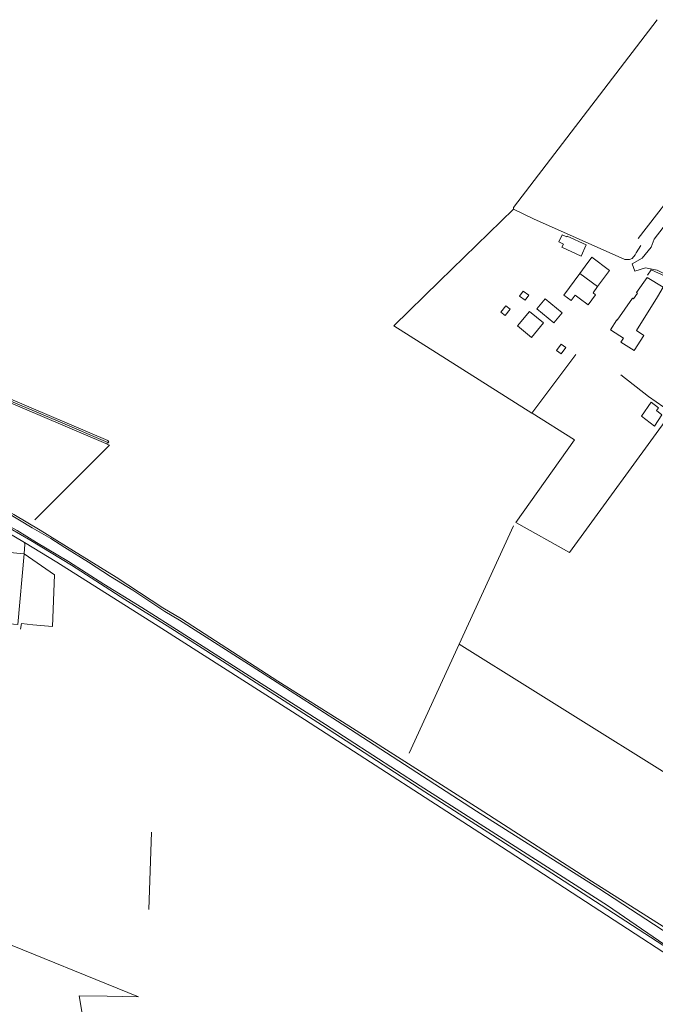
# Model space of a CAD drawing. Extents: x 177628 to 188968, y 384226 to 390673.
# Tile 105 of 256: x 182542 to 182826, y 387154 to 387593. Entities that reach past the tile are written whole.
import ezdxf

# ---------------------------------------------------------------- set-up
doc = ezdxf.new("R2010")
doc.units = 0
for name, color, linetype, lineweight in [('B01_F', 14, 'Continuous', 9), ('B01_T', 14, 'Continuous', 9), ('B02_F', 14, 'Continuous', 9), ('B02_T', 14, 'Continuous', 9), ('B07_D', 14, 'Continuous', 9), ('B11_S', 14, 'Continuous', 9), ('B14_F', 14, 'Continuous', 9), ('T02_F', 253, 'RASTER', 9), ('T03_F', 253, 'Continuous', 9), ('T04_F', 253, 'HAAG', 9), ('T07_F', 253, 'Continuous', 9), ('T09_F', 253, 'Continuous', 9), ('T22_F', 253, 'Continuous', 9), ('V00_F', 8, 'Continuous', 9), ('V06_T', 8, 'Continuous', 9), ('W01_F', 253, 'Continuous', 9)]:
    doc.layers.add(name, color=color, linetype=linetype, lineweight=lineweight)
doc.linetypes.add('HAAG', pattern='A,4,-1,[5,TOPOCAD.SHX,S=0.35,R=0,X=-0.35,Y=-0.35],-1', length=6)
doc.linetypes.add('RASTER', pattern='A,4,-1,[4,TOPOCAD.SHX,S=0.5,R=0,X=-0.5,Y=0],-1', length=6)

msp = doc.modelspace()

# ---------------------------------------------------------------- linework, layer by layer
at = {"layer": 'B01_F', "linetype": 'Continuous'}
msp.add_lwpolyline([(182817.818, 387454.271), (182827.204, 387469.372)], dxfattribs=at)
at = {"layer": 'B01_T', "linetype": 'Continuous'}
for points in [[(182794.91, 387482.96), (182797.873, 387486.987), (182805.808, 387481.149), (182800.471, 387473.895)], [(182827.204, 387469.372), (182829.843, 387473.618), (182822.719, 387478.045), (182817.925, 387471.261), (182818.292, 387471.001), (182816.506, 387468.466), (182816.138, 387468.726), (182809.211, 387458.937), (182809.025, 387459.06), (182806.213, 387454.663), (182810.426, 387451.969)], [(182800.471, 387473.895), (182798.449, 387471.147), (182799.619, 387470.287), (182796.303, 387465.78), (182792.275, 387468.743)]]:
    msp.add_lwpolyline(points, dxfattribs=at)
at = {"layer": 'B02_F', "linetype": 'Continuous'}
msp.add_lwpolyline([(182786.928, 387496.487), (182795.434, 387492.53), (182793.096, 387487.506), (182784.59, 387491.463)], dxfattribs=at)
at = {"layer": 'B02_T', "linetype": 'Continuous'}
msp.add_lwpolyline([(182544.287, 387354.544), (182536.221, 387355.295), (182533.342, 387323.609), (182541.406, 387323.017), (182544.287, 387354.544)], dxfattribs=at)
at = {"layer": 'B07_D', "linetype": 'Continuous'}
msp.add_lwpolyline([(182800.471, 387473.895), (182792.536, 387479.733)], dxfattribs=at)
at = {"layer": 'B11_S', "linetype": 'Continuous'}
for points in [[(182792.275, 387468.743), (182790.493, 387470.054), (182788.742, 387467.674), (182785.447, 387470.098), (182792.536, 387479.733)], [(182792.536, 387479.733), (182794.91, 387482.96)], [(182817.818, 387454.271), (182821.153, 387452.138), (182816.806, 387445.341), (182810.898, 387449.119), (182812.055, 387450.928), (182810.426, 387451.969)]]:
    msp.add_lwpolyline(points, dxfattribs=at)
at = {"layer": 'B14_F', "linetype": 'Continuous'}
for points in [[(182786.928, 387496.487), (182786.745, 387496.093), (182784.649, 387497.068), (182783.165, 387493.877), (182785.26, 387492.902), (182784.59, 387491.463)], [(182768.11, 387467.823), (182769.718, 387470.13), (182767.179, 387471.899), (182765.571, 387469.591), (182768.11, 387467.823)], [(182781.015, 387457.737), (182784.698, 387462.252), (182777.06, 387468.483), (182773.377, 387463.968), (182781.015, 387457.737)], [(182759.185, 387461.041), (182761.417, 387463.861), (182759.525, 387465.358), (182757.293, 387462.537), (182759.185, 387461.041)], [(182776.319, 387457.695), (182770.108, 387462.853), (182764.697, 387456.338), (182770.908, 387451.18), (182776.319, 387457.695)], [(182784.224, 387443.936), (182786.25, 387446.765), (182784.153, 387448.268), (182782.126, 387445.438), (182784.224, 387443.936)], [(182825.954, 387411.648), (182829.234, 387416.627), (182826.792, 387418.561), (182827.638, 387419.842), (182824.487, 387422.289), (182820.094, 387416.07), (182825.954, 387411.648)]]:
    msp.add_lwpolyline(points, dxfattribs=at)
at = {"layer": 'T02_F', "linetype": 'RASTER'}
for points in [[(182548.124, 387322.974), (182543.044, 387323.433), (182542.619, 387320.953)], [(182581.349, 387157.081), (182595.3, 387156.868), (182529.242, 387183.628), (182529.982, 387224.924), (182528.92, 387228.639), (182529.255, 387261.376), (182519.517, 387278.275), (182477.631, 387281.587)], [(182561.019, 387131.201), (182567.796, 387131.294), (182567.829, 387138.235), (182570.698, 387140.201), (182571.463, 387141.403), (182568.802, 387157.236)]]:
    msp.add_lwpolyline(points, dxfattribs=at)
at = {"layer": 'T03_F', "linetype": 'Continuous'}
for points in [[(182548.979, 387369.739), (182582.395, 387403.092), (182581.179, 387403.559)], [(182490.544, 387339.322), (182491.657, 387351.616), (182491.657, 387352.771), (182487.551, 387355.048), (182483.601, 387356.451), (182485.006, 387372.416), (182485.943, 387380.144), (182490.349, 387379.984), (182496.979, 387379.127), (182505.375, 387377.585), (182514.956, 387374.45), (182525.437, 387369.977), (182535.65, 387364.861), (182544.451, 387359.661)], [(182544.451, 387359.661), (182544.623, 387358.946), (182544.287, 387354.544)], [(182844.357, 387164.743), (182845.37, 387166.589), (182757.506, 387223.768), (182669.553, 387280.66), (182605.827, 387321.329), (182558.855, 387350.851), (182544.451, 387359.661)], [(182544.287, 387354.544), (182557.844, 387345.245), (182556.864, 387322.215), (182548.124, 387322.974)]]:
    msp.add_lwpolyline(points, dxfattribs=at)
at = {"layer": 'T04_F', "linetype": 'HAAG'}
for points in [[(182762.994, 387508.438), (182762.865, 387509.185), (182827.098, 387593.065)], [(182818.632, 387495.36), (182839.666, 387522.511), (182836.384, 387525.199), (182842.789, 387532.856)], [(182762.994, 387508.438), (182729.861, 387476.34), (182709.48, 387456.338), (182771.181, 387417.343), (182790.733, 387443.547)], [(182819.77, 387492.277), (182817.707, 387489.012), (182817.247, 387488.017), (182815.87, 387486.468), (182814.801, 387486.061), (182812.62, 387486.051), (182771.798, 387504.144), (182762.994, 387508.438)], [(182837.136, 387470.594), (182838.108, 387473.062), (182838.21, 387474.02), (182837.808, 387474.79), (182836.983, 387475.791), (182824.389, 387481.422), (182822.758, 387479.061)], [(182846.744, 387436.066), (182833.448, 387417.735), (182823.314, 387424.908)], [(182810.86, 387434.466), (182823.314, 387424.908)], [(182833.063, 387417.153), (182787.88, 387355.248), (182763.927, 387368.64), (182790.102, 387405.445), (182771.289, 387417.453)], [(182568.802, 387157.236), (182581.349, 387157.081)]]:
    msp.add_lwpolyline(points, dxfattribs=at)
at = {"layer": 'T07_F', "linetype": 'Continuous'}
for points in [[(182490.236, 387442.927), (182559.481, 387413.822), (182581.629, 387404.263)], [(182762.909, 387367.084), (182738.594, 387314.341)], [(182738.594, 387314.341), (182716.369, 387265.563)], [(182738.594, 387314.341), (182771.557, 387293.7), (182849.771, 387244.872)], [(182601.115, 387230.278), (182599.916, 387195.841)]]:
    msp.add_lwpolyline(points, dxfattribs=at)
at = {"layer": 'T09_F', "linetype": 'Continuous'}
for points in [[(182525.045, 387427.52), (182580.833, 387403.928), (182581.447, 387403.939), (182581.886, 387404.168), (182582.053, 387404.441), (182581.645, 387405.22), (182493.786, 387442.609)], [(182511.113, 387384.81), (182519.827, 387381.851), (182530.574, 387377.141), (182539.631, 387372.126), (182551.428, 387365.114), (182566.287, 387356.003), (182585.349, 387344.233), (182606.187, 387330.541), (182614.626, 387325.519)], [(182508.843, 387378.032), (182515.664, 387375.894), (182525.203, 387372.095), (182538.053, 387365.941), (182547.315, 387360.609), (182565.387, 387349.479), (182589.216, 387334.266), (182608.242, 387322.479)], [(182837.022, 387183.691), (182797.812, 387208.45), (182747.588, 387240.806), (182689.364, 387277.774), (182657.634, 387297.767), (182614.626, 387325.519)], [(182608.242, 387322.479), (182630.754, 387308.01), (182677.58, 387277.997), (182723.334, 387248.421), (182780.054, 387212.025), (182832.551, 387177.91)]]:
    msp.add_lwpolyline(points, dxfattribs=at)
at = {"layer": 'T22_F', "linetype": 'Continuous'}
msp.add_lwpolyline([(182817.07, 387480.855), (182815.905, 387484.063)], dxfattribs=at)
at = {"layer": 'V00_F', "linetype": 'Continuous'}
msp.add_lwpolyline([(182824.378, 387491.497), (182825.817, 387495.137), (182836.273, 387508.739), (182844.281, 387519.38), (182848.852, 387524.451)], dxfattribs=at)
at = {"layer": 'V06_T', "linetype": 'Continuous'}
for points in [[(182815.905, 387484.063), (182820.416, 387486.677), (182824.378, 387491.497)], [(182817.07, 387480.855), (182821.936, 387482.301), (182827.141, 387481.31), (182838.643, 387475.647)]]:
    msp.add_lwpolyline(points, dxfattribs=at)
at = {"layer": 'W01_F', "linetype": 'Continuous'}
for points in [[(182613.661, 387325.06), (182607.151, 387328.871), (182592.882, 387338.32), (182582.87, 387344.554), (182573.049, 387350.886), (182562.396, 387357.416), (182556.237, 387361.484), (182547.869, 387366.245), (182536.461, 387373.011), (182530.122, 387376.306), (182525.148, 387378.759), (182519.077, 387381.076), (182510.772, 387383.94)], [(182509.082, 387378.912), (182519.784, 387374.983), (182526.597, 387372.082), (182533.702, 387368.994), (182541.149, 387365.064), (182549.816, 387359.732), (182564.069, 387351.148), (182579.87, 387341.09), (182596.834, 387330.668), (182609.062, 387322.869)], [(182609.062, 387322.869), (182678.975, 387278.403), (182721.27, 387251.058), (182762.03, 387225.029), (182804.915, 387197.553), (182832.942, 387178.41)], [(182836.272, 387182.31), (182801.007, 387205.135), (182746.356, 387239.732), (182690.032, 387276.136), (182651.538, 387300.831), (182613.661, 387325.06)]]:
    msp.add_lwpolyline(points, dxfattribs=at)

doc.saveas('drawing.dxf')
